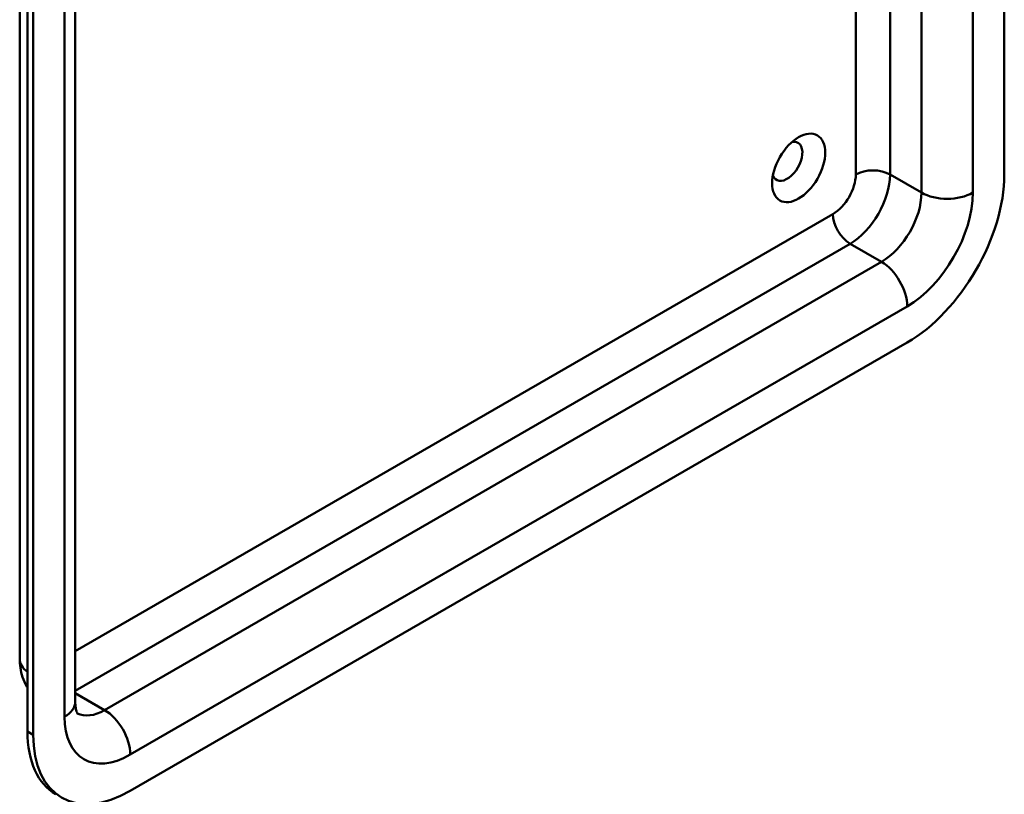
# Model space of a CAD drawing. Header units: millimetres. Extents: x 20 to 833, y 20 to 574.
# Tile 2 of 6: x 363 to 412, y 89 to 127. Entities that reach past the tile are written whole.
import ezdxf

# ---------------------------------------------------------------- set-up
doc = ezdxf.new("R2010")
doc.units = ezdxf.units.MM
doc.header["$LTSCALE"] = 2
doc.layers.add('Sichtbare Kanten(DIN)', color=7, linetype='Continuous', lineweight=50)
doc.layers.add('Sichtbare tangentiale Kanten(DIN)', color=7, linetype='Continuous', lineweight=50)

msp = doc.modelspace()

# ---------------------------------------------------------------- linework, layer by layer
at = {"layer": 'Sichtbare Kanten(DIN)'}
for p, q in [((411.709, 119.473), (411.709, 186.752)), ((362.957, 95.468), (362.957, 162.747)), ((365.709, 93.345), (365.709, 160.624)), ((363.343, 159.155), (363.343, 91.875)), ((363.626, 158.991), (363.626, 91.712)), ((368.434, 88.936), (406.901, 111.145))]:
    msp.add_line(p, q, dxfattribs=at)
msp.add_ellipse((401.527, 119.799), major_axis=(0.93, 1.611), ratio=0.57735, dxfattribs=at)
for centre, major_axis, start_param, end_param in [((400.961, 120.126), (-0.53, -0.918), 5.827281, 9.880682), ((406.901, 116.697), (3.4, 5.889), 3.926991, 5.497787), ((368.151, 94.651), (-3.4, -5.889), 5.497787, 6.283185), ((368.434, 94.488), (-3.4, -5.889), 5.497787, 7.068583)]:
    msp.add_ellipse(centre, major_axis=major_axis, ratio=0.57735, start_param=start_param, end_param=end_param, dxfattribs=at)
for points, knots in [([(363.343, 94.05), (363.334, 94.065), (363.325, 94.079), (363.223, 94.252), (363.152, 94.412), (363.047, 94.727), (363.012, 94.881), (362.967, 95.181), (362.957, 95.326), (362.957, 95.468)], [2.6556888, 2.6556888, 2.6556888, 2.6556888, 2.6703538, 2.6703538, 2.8274334, 2.8274334, 2.984513, 2.984513, 3.1415927, 3.1415927, 3.1415927, 3.1415927]), ([(365.818, 92.753), (365.818, 92.753), (365.816, 92.756), (365.805, 92.774), (365.79, 92.802), (365.759, 92.897), (365.742, 92.962), (365.717, 93.129), (365.709, 93.23), (365.709, 93.345)], [2.5959913, 2.5959913, 2.5959913, 2.5959913, 2.6703538, 2.6703538, 2.8274334, 2.8274334, 2.984513, 2.984513, 3.1415927, 3.1415927, 3.1415927, 3.1415927])]:
    msp.add_open_spline(points, degree=3, knots=knots, dxfattribs=at)
at = {"layer": 'Sichtbare tangentiale Kanten(DIN)'}
for p, q in [((365.182, 159.889), (365.182, 92.61)), ((410.154, 118.575), (410.154, 145.472)), ((407.608, 143.588), (407.608, 118.575)), ((406.052, 119.473), (406.052, 142.689)), ((404.355, 141.71), (404.355, 119.473)), ((406.052, 119.473), (407.608, 118.575)), ((403.224, 117.513), (365.709, 95.854)), ((365.709, 93.894), (404.073, 116.044)), ((404.073, 116.044), (405.628, 115.145)), ((405.628, 115.145), (367.162, 92.937)), ((368.434, 90.732), (406.901, 112.941)), ((365.709, 93.775), (367.162, 92.937)), ((363.626, 91.712), (363.343, 91.875))]:
    msp.add_line(p, q, dxfattribs=at)
for centre, major_axis, start_param, end_param in [((403.224, 118.82), (-0.8, -1.386), 0.785398, 2.356194), ((404.073, 118.33), (1.4, 2.425), 3.926991, 5.497787), ((405.204, 118.983), (-1.2, 0), 3.926991, 5.497787), ((405.628, 117.432), (-1.4, -2.425), 0.785398, 2.356194), ((406.901, 116.697), (2.3, 3.984), 3.926991, 5.497787), ((408.881, 119.31), (-1.8, 0), 0.785398, 2.356194), ((404.073, 117.023), (-0.6, 1.039), 0.785398, 2.356194), ((405.628, 113.676), (-0.9, 1.559), 3.926991, 5.497787), ((364.757, 95.468), (-1.8, 0), 0, 0.667011), ((363.909, 93.345), (1.8, 0), 5.497787, 6.283185), ((367.162, 95.223), (-1.4, -2.425), 0.030717, 0.785398), ((367.162, 91.467), (-0.9, 1.559), 3.926991, 5.497787), ((368.434, 94.488), (-2.3, -3.984), 5.497787, 7.068583)]:
    msp.add_ellipse(centre, major_axis=major_axis, ratio=0.57735, start_param=start_param, end_param=end_param, dxfattribs=at)

doc.saveas('drawing.dxf')
